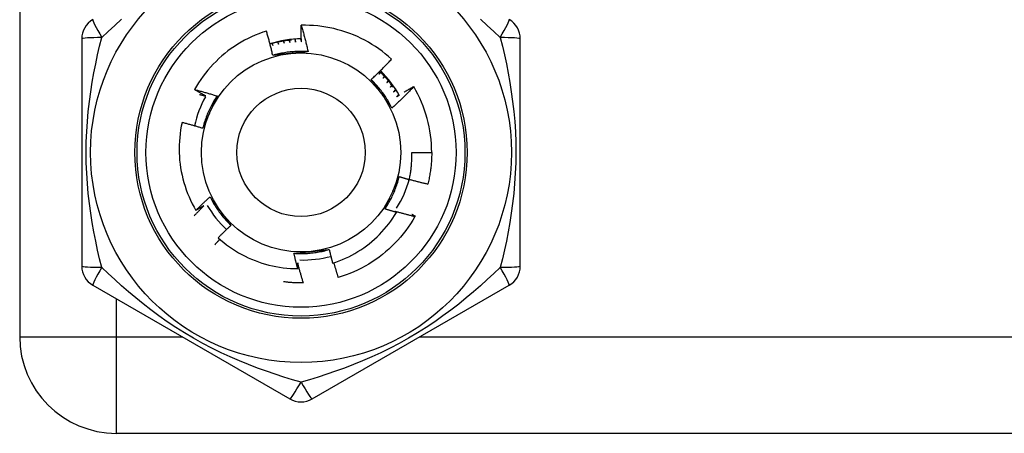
# Model space of a CAD drawing. Header units: inches. Extents: x 3 to 112, y 6 to 61.
# Tile 7 of 140: x 5.048 to 5.923, y 14.646 to 15.014. Entities that reach past the tile are written whole.
import ezdxf

# ---------------------------------------------------------------- set-up
doc = ezdxf.new("R2010")
doc.units = ezdxf.units.IN
doc.header["$MEASUREMENT"] = 0
doc.layers.add('Visible Edges(ANSI)', color=7, linetype='Continuous', lineweight=25)
doc.layers.add('Visible Tangent Edges(ANSI)', color=7, linetype='Continuous', lineweight=25)

msp = doc.modelspace()

# ---------------------------------------------------------------- linework, layer by layer
at = {"layer": 'Visible Edges(ANSI)'}
for p, q in [((5.04808, 16.30966), (5.04808, 14.73166)), ((5.10319, 14.99681), (5.10319, 14.79451)), ((5.49296, 14.79451), (5.49296, 14.99681)), ((5.3983, 14.95435), (5.39834, 14.95427)), ((5.3965, 14.89566), (5.41422, 14.89566)), ((5.39204, 14.86637), (5.39266, 14.8662)), ((5.39271, 14.86635), (5.39204, 14.86637)), ((5.39427, 14.87131), (5.39344, 14.87128)), ((5.39344, 14.87128), (5.39421, 14.87111)), ((5.3904, 14.86153), (5.39085, 14.86138)), ((5.39089, 14.86149), (5.3904, 14.86153)), ((5.38636, 14.85214), (5.3865, 14.85208)), ((5.38652, 14.85211), (5.38636, 14.85214)), ((5.3885, 14.85678), (5.38879, 14.85667)), ((5.38883, 14.85674), (5.3885, 14.85678)), ((5.30035, 14.77954), (5.3002, 14.77953)), ((5.11304, 14.77746), (5.28823, 14.67631)), ((5.30792, 14.67631), (5.48311, 14.77746)), ((6.71208, 14.64566), (5.13408, 14.64566))]:
    msp.add_line(p, q, dxfattribs=at)
at = {"layer": 'Visible Edges(ANSI)', "flags": 128}
for points in [[(5.29843, 14.99408), (5.29841, 14.9947), (5.2984, 14.99531), (5.29838, 14.99593), (5.29837, 14.99654), (5.29836, 14.99716), (5.29834, 14.99777), (5.29833, 14.99839), (5.29832, 14.999), (5.29832, 14.99962), (5.29831, 15.00023), (5.2983, 15.00085), (5.2983, 15.00147), (5.29829, 15.00208), (5.29829, 15.0027), (5.29829, 15.00331), (5.29829, 15.00393), (5.29829, 15.00454), (5.29829, 15.00516), (5.29829, 15.00577), (5.29829, 15.00639), (5.2983, 15.00701), (5.2983, 15.00762), (5.29831, 15.00824), (5.29831, 15.00885)], [(5.37854, 14.97866), (5.3758, 14.98109), (5.37299, 14.98344), (5.3701, 14.9857), (5.36715, 14.98785), (5.36413, 14.98992), (5.36105, 14.99189), (5.35791, 14.99375), (5.35471, 14.99552), (5.35145, 14.99719), (5.34814, 14.99875), (5.34477, 15.00021), (5.34136, 15.00156), (5.33791, 15.0028), (5.33442, 15.00392), (5.3309, 15.00494), (5.32736, 15.00584), (5.32379, 15.00662), (5.32019, 15.00729), (5.31658, 15.00784), (5.31295, 15.00828), (5.30931, 15.0086), (5.30565, 15.0088), (5.30198, 15.00889), (5.29831, 15.00885)], [(5.29831, 15.00885), (5.29859, 15.00788), (5.29887, 15.00691), (5.29914, 15.00594), (5.29941, 15.00497), (5.29968, 15.004), (5.29995, 15.00303), (5.30021, 15.00206), (5.30047, 15.00108), (5.30073, 15.00011), (5.30099, 14.99913), (5.30124, 14.99816), (5.30149, 14.99718), (5.30174, 14.9962), (5.30199, 14.99523), (5.30223, 14.99425), (5.30247, 14.99327), (5.30271, 14.99229), (5.30295, 14.99131), (5.30318, 14.99033), (5.30341, 14.98934), (5.30364, 14.98836), (5.30387, 14.98738), (5.30409, 14.9864), (5.30431, 14.98541)], [(5.26736, 15.0037), (5.26402, 15.00259), (5.26072, 15.00138), (5.25744, 15.00006), (5.25422, 14.99863), (5.25104, 14.99711), (5.24791, 14.99549), (5.24484, 14.99378), (5.24183, 14.99197), (5.23887, 14.99007), (5.23598, 14.98807), (5.23315, 14.98598), (5.23039, 14.98381), (5.2277, 14.98155), (5.22508, 14.9792), (5.22253, 14.97676), (5.22005, 14.97425), (5.21767, 14.97166), (5.21536, 14.96899), (5.21315, 14.96626), (5.21102, 14.96346), (5.20899, 14.9606), (5.20705, 14.95767), (5.2052, 14.95468), (5.20345, 14.95163)], [(5.27299, 14.98206), (5.27279, 14.98297), (5.27257, 14.98388), (5.27236, 14.98478), (5.27215, 14.98569), (5.27193, 14.9866), (5.27171, 14.9875), (5.27149, 14.98841), (5.27126, 14.98931), (5.27103, 14.99022), (5.27081, 14.99112), (5.27057, 14.99202), (5.27034, 14.99292), (5.2701, 14.99383), (5.26987, 14.99473), (5.26963, 14.99563), (5.26938, 14.99653), (5.26914, 14.99742), (5.26889, 14.99832), (5.26864, 14.99922), (5.26839, 15.00012), (5.26814, 15.00101), (5.26788, 15.00191), (5.26762, 15.0028), (5.26736, 15.0037)], [(5.2895, 14.99568), (5.2887, 14.99561), (5.2879, 14.99553), (5.2871, 14.99545), (5.2863, 14.99536), (5.2855, 14.99526), (5.2847, 14.99516), (5.28391, 14.99504), (5.28311, 14.99493), (5.28231, 14.9948), (5.28152, 14.99467), (5.28072, 14.99454), (5.27993, 14.9944), (5.27914, 14.99425), (5.27835, 14.99409), (5.27756, 14.99393), (5.27678, 14.99376), (5.27599, 14.99359), (5.2752, 14.99341), (5.27442, 14.99322), (5.27364, 14.99303), (5.27286, 14.99283), (5.27208, 14.99263), (5.2713, 14.99241), (5.27053, 14.9922)], [(5.27209, 14.99263), (5.27214, 14.99256), (5.27218, 14.99248), (5.27222, 14.99241), (5.27227, 14.99234), (5.27231, 14.99226), (5.27236, 14.99219), (5.2724, 14.99212), (5.27244, 14.99204), (5.27249, 14.99197), (5.27253, 14.9919), (5.27258, 14.99183), (5.27262, 14.99175), (5.27266, 14.99168), (5.27271, 14.99161), (5.27275, 14.99153), (5.2728, 14.99146), (5.27284, 14.99139), (5.27288, 14.99131), (5.27293, 14.99124), (5.27297, 14.99117), (5.27301, 14.99109), (5.27306, 14.99102), (5.2731, 14.99095), (5.27315, 14.99087)], [(5.27315, 14.99087), (5.27312, 14.99095), (5.2731, 14.99103), (5.27308, 14.99111), (5.27305, 14.99119), (5.27303, 14.99127), (5.27301, 14.99135), (5.27298, 14.99142), (5.27296, 14.9915), (5.27294, 14.99158), (5.27292, 14.99166), (5.27289, 14.99174), (5.27287, 14.99182), (5.27285, 14.9919), (5.27282, 14.99198), (5.2728, 14.99205), (5.27278, 14.99213), (5.27275, 14.99221), (5.27273, 14.99229), (5.27271, 14.99237), (5.27269, 14.99245), (5.27266, 14.99253), (5.27264, 14.9926), (5.27262, 14.99268), (5.27259, 14.99276)], [(5.27716, 14.99385), (5.2772, 14.99377), (5.27724, 14.9937), (5.27728, 14.99362), (5.27732, 14.99355), (5.27736, 14.99347), (5.2774, 14.9934), (5.27744, 14.99332), (5.27748, 14.99324), (5.27752, 14.99317), (5.27756, 14.99309), (5.2776, 14.99302), (5.27764, 14.99294), (5.27768, 14.99287), (5.27772, 14.99279), (5.27776, 14.99272), (5.2778, 14.99264), (5.27784, 14.99257), (5.27788, 14.99249), (5.27792, 14.99242), (5.27796, 14.99234), (5.278, 14.99227), (5.27804, 14.99219), (5.27808, 14.99211), (5.27812, 14.99204)], [(5.27812, 14.99204), (5.2781, 14.99212), (5.27808, 14.9922), (5.27806, 14.99228), (5.27805, 14.99236), (5.27803, 14.99244), (5.27801, 14.99252), (5.27799, 14.9926), (5.27797, 14.99268), (5.27795, 14.99276), (5.27793, 14.99284), (5.27791, 14.99292), (5.27789, 14.993), (5.27788, 14.99308), (5.27786, 14.99316), (5.27784, 14.99324), (5.27782, 14.99332), (5.2778, 14.9934), (5.27778, 14.99348), (5.27776, 14.99355), (5.27774, 14.99363), (5.27773, 14.99371), (5.27771, 14.99379), (5.27769, 14.99387), (5.27767, 14.99395)], [(5.28228, 14.9948), (5.28232, 14.99472), (5.28236, 14.99465), (5.28239, 14.99457), (5.28243, 14.99449), (5.28247, 14.99441), (5.2825, 14.99434), (5.28254, 14.99426), (5.28257, 14.99418), (5.28261, 14.9941), (5.28265, 14.99403), (5.28268, 14.99395), (5.28272, 14.99387), (5.28276, 14.9938), (5.28279, 14.99372), (5.28283, 14.99364), (5.28286, 14.99356), (5.2829, 14.99349), (5.28294, 14.99341), (5.28297, 14.99333), (5.28301, 14.99325), (5.28304, 14.99318), (5.28308, 14.9931), (5.28312, 14.99302), (5.28315, 14.99295)], [(5.28315, 14.99295), (5.28314, 14.99303), (5.28312, 14.99311), (5.28311, 14.99319), (5.28309, 14.99327), (5.28308, 14.99335), (5.28306, 14.99343), (5.28305, 14.99351), (5.28303, 14.99359), (5.28302, 14.99367), (5.283, 14.99375), (5.28299, 14.99383), (5.28297, 14.99391), (5.28296, 14.99399), (5.28294, 14.99407), (5.28293, 14.99415), (5.28292, 14.99424), (5.2829, 14.99432), (5.28289, 14.9944), (5.28287, 14.99448), (5.28286, 14.99456), (5.28284, 14.99464), (5.28283, 14.99472), (5.28281, 14.9948), (5.2828, 14.99488)], [(5.28745, 14.99549), (5.28748, 14.99541), (5.28752, 14.99533), (5.28755, 14.99525), (5.28758, 14.99517), (5.28761, 14.99509), (5.28764, 14.99501), (5.28768, 14.99493), (5.28771, 14.99485), (5.28774, 14.99477), (5.28777, 14.9947), (5.28781, 14.99462), (5.28784, 14.99454), (5.28787, 14.99446), (5.2879, 14.99438), (5.28793, 14.9943), (5.28797, 14.99422), (5.288, 14.99414), (5.28803, 14.99406), (5.28806, 14.99398), (5.28809, 14.99391), (5.28813, 14.99383), (5.28816, 14.99375), (5.28819, 14.99367), (5.28822, 14.99359)], [(5.28822, 14.99359), (5.28821, 14.99367), (5.2882, 14.99375), (5.28819, 14.99383), (5.28818, 14.99391), (5.28817, 14.99399), (5.28816, 14.99408), (5.28815, 14.99416), (5.28814, 14.99424), (5.28813, 14.99432), (5.28812, 14.9944), (5.2881, 14.99448), (5.28809, 14.99456), (5.28808, 14.99465), (5.28807, 14.99473), (5.28806, 14.99481), (5.28805, 14.99489), (5.28804, 14.99497), (5.28803, 14.99505), (5.28802, 14.99513), (5.28801, 14.99521), (5.288, 14.9953), (5.28799, 14.99538), (5.28798, 14.99546), (5.28797, 14.99554)], [(5.29243, 14.99652), (5.29247, 14.99641), (5.29251, 14.9963), (5.29254, 14.9962), (5.29258, 14.99609), (5.29262, 14.99599), (5.29266, 14.99588), (5.29269, 14.99577), (5.29273, 14.99567), (5.29277, 14.99556), (5.2928, 14.99545), (5.29284, 14.99535), (5.29288, 14.99524), (5.29291, 14.99514), (5.29295, 14.99503), (5.29299, 14.99492), (5.29302, 14.99482), (5.29306, 14.99471), (5.2931, 14.99461), (5.29313, 14.9945), (5.29317, 14.99439), (5.29321, 14.99429), (5.29324, 14.99418), (5.29328, 14.99407), (5.29332, 14.99397)], [(5.29332, 14.99397), (5.29331, 14.99408), (5.2933, 14.99418), (5.29329, 14.99429), (5.29328, 14.9944), (5.29328, 14.99451), (5.29327, 14.99462), (5.29326, 14.99472), (5.29325, 14.99483), (5.29324, 14.99494), (5.29323, 14.99505), (5.29323, 14.99516), (5.29322, 14.99527), (5.29321, 14.99537), (5.2932, 14.99548), (5.29319, 14.99559), (5.29318, 14.9957), (5.29318, 14.99581), (5.29317, 14.99591), (5.29316, 14.99602), (5.29315, 14.99613), (5.29314, 14.99624), (5.29314, 14.99635), (5.29313, 14.99646), (5.29312, 14.99656)], [(5.29765, 14.99676), (5.29768, 14.99665), (5.29771, 14.99654), (5.29775, 14.99642), (5.29778, 14.99631), (5.29781, 14.9962), (5.29785, 14.99609), (5.29788, 14.99598), (5.29791, 14.99587), (5.29794, 14.99576), (5.29798, 14.99564), (5.29801, 14.99553), (5.29804, 14.99542), (5.29807, 14.99531), (5.29811, 14.9952), (5.29814, 14.99509), (5.29817, 14.99498), (5.2982, 14.99486), (5.29823, 14.99475), (5.29827, 14.99464), (5.2983, 14.99453), (5.29833, 14.99442), (5.29836, 14.99431), (5.29839, 14.99419), (5.29843, 14.99408)], [(5.30431, 14.98541), (5.303, 14.98549), (5.30168, 14.98555), (5.30036, 14.9856), (5.29904, 14.98562), (5.29772, 14.98562), (5.2964, 14.98561), (5.29508, 14.98557), (5.29376, 14.98552), (5.29245, 14.98544), (5.29113, 14.98535), (5.28982, 14.98524), (5.2885, 14.98511), (5.28719, 14.98496), (5.28588, 14.98479), (5.28458, 14.9846), (5.28328, 14.98439), (5.28198, 14.98417), (5.28068, 14.98392), (5.27939, 14.98366), (5.2781, 14.98338), (5.27681, 14.98308), (5.27553, 14.98276), (5.27426, 14.98242), (5.27299, 14.98206)], [(5.28882, 14.98375), (5.28815, 14.98368), (5.28749, 14.98361), (5.28682, 14.98354), (5.28616, 14.98347), (5.2855, 14.9834), (5.28484, 14.98333), (5.28417, 14.98326), (5.28351, 14.98319), (5.28285, 14.98312), (5.28219, 14.98305), (5.28153, 14.98298), (5.28087, 14.98291), (5.28022, 14.98284), (5.27956, 14.98277), (5.2789, 14.9827), (5.27824, 14.98263), (5.27759, 14.98256), (5.27693, 14.98249), (5.27627, 14.98242), (5.27562, 14.98235), (5.27496, 14.98228), (5.2743, 14.98221), (5.27365, 14.98213), (5.27299, 14.98206)], [(5.30431, 14.98541), (5.30367, 14.98534), (5.30303, 14.98527), (5.30239, 14.9852), (5.30174, 14.98513), (5.3011, 14.98506), (5.30046, 14.98499), (5.29982, 14.98492), (5.29917, 14.98485), (5.29853, 14.98478), (5.29788, 14.98471), (5.29724, 14.98464), (5.2966, 14.98457), (5.29595, 14.98451), (5.2953, 14.98444), (5.29466, 14.98437), (5.29401, 14.9843), (5.29336, 14.98423), (5.29272, 14.98416), (5.29207, 14.9841), (5.29142, 14.98403), (5.29077, 14.98396), (5.29012, 14.98389), (5.28947, 14.98382), (5.28882, 14.98375)], [(5.36036, 14.96058), (5.36115, 14.96131), (5.36193, 14.96204), (5.3627, 14.96277), (5.36348, 14.96351), (5.36425, 14.96424), (5.36503, 14.96498), (5.3658, 14.96572), (5.36656, 14.96647), (5.36733, 14.96721), (5.36809, 14.96796), (5.36885, 14.96871), (5.36961, 14.96946), (5.37037, 14.97022), (5.37112, 14.97097), (5.37187, 14.97173), (5.37262, 14.97249), (5.37337, 14.97326), (5.37412, 14.97402), (5.37486, 14.97479), (5.3756, 14.97556), (5.37634, 14.97633), (5.37708, 14.9771), (5.37781, 14.97788), (5.37854, 14.97866)], [(5.36845, 14.96726), (5.36841, 14.96718), (5.36837, 14.96711), (5.36833, 14.96703), (5.36828, 14.96696), (5.36824, 14.96688), (5.3682, 14.96681), (5.36816, 14.96673), (5.36812, 14.96666), (5.36808, 14.96658), (5.36804, 14.96651), (5.368, 14.96643), (5.36796, 14.96636), (5.36792, 14.96628), (5.36788, 14.96621), (5.36784, 14.96613), (5.3678, 14.96606), (5.36776, 14.96598), (5.36772, 14.96591), (5.36767, 14.96583), (5.36763, 14.96576), (5.36759, 14.96568), (5.36755, 14.96561), (5.36751, 14.96553), (5.36747, 14.96546)], [(5.36747, 14.96546), (5.36753, 14.96552), (5.36758, 14.96558), (5.36764, 14.96564), (5.36769, 14.9657), (5.36775, 14.96576), (5.36781, 14.96582), (5.36786, 14.96588), (5.36792, 14.96594), (5.36797, 14.966), (5.36803, 14.96606), (5.36809, 14.96612), (5.36814, 14.96617), (5.3682, 14.96623), (5.36826, 14.96629), (5.36831, 14.96635), (5.36837, 14.96641), (5.36842, 14.96647), (5.36848, 14.96653), (5.36854, 14.96659), (5.36859, 14.96665), (5.36865, 14.96671), (5.3687, 14.96677), (5.36876, 14.96683), (5.36882, 14.96689)], [(5.37992, 14.9538), (5.37947, 14.95443), (5.37901, 14.95505), (5.37856, 14.95567), (5.3781, 14.95628), (5.37763, 14.95689), (5.37716, 14.9575), (5.37668, 14.9581), (5.3762, 14.95871), (5.37572, 14.9593), (5.37523, 14.95989), (5.37473, 14.96048), (5.37423, 14.96107), (5.37373, 14.96165), (5.37322, 14.96223), (5.37271, 14.9628), (5.37219, 14.96337), (5.37167, 14.96394), (5.37115, 14.9645), (5.37062, 14.96506), (5.37009, 14.96561), (5.36955, 14.96616), (5.36901, 14.9667), (5.36846, 14.96724), (5.36791, 14.96778)], [(5.37207, 14.96351), (5.37202, 14.96343), (5.37198, 14.96336), (5.37194, 14.96329), (5.37189, 14.96322), (5.37185, 14.96314), (5.3718, 14.96307), (5.37176, 14.963), (5.37171, 14.96292), (5.37167, 14.96285), (5.37162, 14.96278), (5.37158, 14.96271), (5.37154, 14.96263), (5.37149, 14.96256), (5.37145, 14.96249), (5.3714, 14.96242), (5.37136, 14.96234), (5.37131, 14.96227), (5.37127, 14.9622), (5.37122, 14.96212), (5.37118, 14.96205), (5.37113, 14.96198), (5.37109, 14.96191), (5.37104, 14.96183), (5.371, 14.96176)], [(5.371, 14.96176), (5.37106, 14.96182), (5.37112, 14.96187), (5.37118, 14.96193), (5.37124, 14.96199), (5.37129, 14.96205), (5.37135, 14.9621), (5.37141, 14.96216), (5.37147, 14.96222), (5.37153, 14.96227), (5.37159, 14.96233), (5.37165, 14.96239), (5.37171, 14.96244), (5.37177, 14.9625), (5.37183, 14.96256), (5.37189, 14.96261), (5.37195, 14.96267), (5.372, 14.96273), (5.37206, 14.96278), (5.37212, 14.96284), (5.37218, 14.9629), (5.37224, 14.96295), (5.3723, 14.96301), (5.37236, 14.96307), (5.37242, 14.96312)], [(5.37892, 14.93513), (5.37834, 14.93631), (5.37773, 14.93749), (5.37711, 14.93865), (5.37647, 14.9398), (5.37581, 14.94095), (5.37514, 14.94208), (5.37445, 14.94321), (5.37374, 14.94432), (5.37302, 14.94542), (5.37228, 14.94652), (5.37153, 14.9476), (5.37076, 14.94867), (5.36997, 14.94973), (5.36917, 14.95078), (5.36836, 14.95182), (5.36752, 14.95284), (5.36668, 14.95385), (5.36582, 14.95485), (5.36494, 14.95584), (5.36406, 14.95682), (5.36315, 14.95778), (5.36224, 14.95873), (5.36131, 14.95966), (5.36036, 14.96058)], [(5.36974, 14.94772), (5.36935, 14.94826), (5.36895, 14.9488), (5.36856, 14.94934), (5.36817, 14.94988), (5.36778, 14.95042), (5.36739, 14.95096), (5.367, 14.9515), (5.36661, 14.95204), (5.36621, 14.95257), (5.36582, 14.95311), (5.36543, 14.95365), (5.36504, 14.95418), (5.36465, 14.95472), (5.36426, 14.95525), (5.36387, 14.95579), (5.36348, 14.95632), (5.36309, 14.95685), (5.3627, 14.95739), (5.36231, 14.95792), (5.36192, 14.95845), (5.36153, 14.95898), (5.36114, 14.95952), (5.36075, 14.96005), (5.36036, 14.96058)], [(5.37549, 14.95958), (5.37544, 14.95951), (5.37539, 14.95943), (5.37535, 14.95936), (5.3753, 14.95929), (5.37525, 14.95922), (5.3752, 14.95915), (5.37515, 14.95908), (5.37511, 14.95901), (5.37506, 14.95894), (5.37501, 14.95887), (5.37496, 14.9588), (5.37491, 14.95873), (5.37486, 14.95866), (5.37482, 14.95859), (5.37477, 14.95852), (5.37472, 14.95845), (5.37467, 14.95838), (5.37462, 14.95831), (5.37457, 14.95824), (5.37453, 14.95817), (5.37448, 14.9581), (5.37443, 14.95803), (5.37438, 14.95796), (5.37433, 14.95789)], [(5.37433, 14.95789), (5.37439, 14.95794), (5.37446, 14.95799), (5.37452, 14.95805), (5.37458, 14.9581), (5.37464, 14.95816), (5.3747, 14.95821), (5.37477, 14.95826), (5.37483, 14.95832), (5.37489, 14.95837), (5.37495, 14.95842), (5.37501, 14.95848), (5.37508, 14.95853), (5.37514, 14.95858), (5.3752, 14.95864), (5.37526, 14.95869), (5.37532, 14.95875), (5.37539, 14.9588), (5.37545, 14.95885), (5.37551, 14.95891), (5.37557, 14.95896), (5.37563, 14.95901), (5.3757, 14.95907), (5.37576, 14.95912), (5.37582, 14.95917)], [(5.3787, 14.95547), (5.37865, 14.9554), (5.3786, 14.95534), (5.37855, 14.95527), (5.3785, 14.9552), (5.37845, 14.95513), (5.37839, 14.95506), (5.37834, 14.955), (5.37829, 14.95493), (5.37824, 14.95486), (5.37819, 14.95479), (5.37813, 14.95473), (5.37808, 14.95466), (5.37803, 14.95459), (5.37798, 14.95452), (5.37793, 14.95445), (5.37788, 14.95439), (5.37782, 14.95432), (5.37777, 14.95425), (5.37772, 14.95418), (5.37767, 14.95412), (5.37762, 14.95405), (5.37756, 14.95398), (5.37751, 14.95391), (5.37746, 14.95384)], [(5.37746, 14.95384), (5.37752, 14.9539), (5.37759, 14.95395), (5.37765, 14.954), (5.37772, 14.95405), (5.37778, 14.9541), (5.37785, 14.95415), (5.37791, 14.9542), (5.37798, 14.95425), (5.37804, 14.9543), (5.37811, 14.95435), (5.37817, 14.9544), (5.37824, 14.95445), (5.3783, 14.9545), (5.37837, 14.95455), (5.37843, 14.9546), (5.37849, 14.95465), (5.37856, 14.9547), (5.37862, 14.95475), (5.37869, 14.9548), (5.37875, 14.95485), (5.37882, 14.9549), (5.37888, 14.95495), (5.37895, 14.955), (5.37901, 14.95505)], [(5.39834, 14.95427), (5.39756, 14.95344), (5.39678, 14.95262), (5.39599, 14.9518), (5.3952, 14.95098), (5.39441, 14.95017), (5.39361, 14.94936), (5.39282, 14.94855), (5.39202, 14.94774), (5.39122, 14.94693), (5.39041, 14.94613), (5.38961, 14.94533), (5.3888, 14.94453), (5.38799, 14.94374), (5.38718, 14.94294), (5.38636, 14.94215), (5.38555, 14.94136), (5.38473, 14.94058), (5.3839, 14.93979), (5.38308, 14.93901), (5.38225, 14.93823), (5.38142, 14.93745), (5.38059, 14.93668), (5.37976, 14.9359), (5.37892, 14.93513)], [(5.3896, 14.9493), (5.38996, 14.94952), (5.39032, 14.94973), (5.39068, 14.94994), (5.39104, 14.95016), (5.3914, 14.95037), (5.39176, 14.95058), (5.39212, 14.9508), (5.39248, 14.95101), (5.39284, 14.95122), (5.3932, 14.95143), (5.39357, 14.95164), (5.39393, 14.95185), (5.39429, 14.95206), (5.39465, 14.95227), (5.39502, 14.95248), (5.39538, 14.95269), (5.39574, 14.9529), (5.39611, 14.95311), (5.39647, 14.95332), (5.39684, 14.95352), (5.3972, 14.95373), (5.39757, 14.95394), (5.39793, 14.95414), (5.3983, 14.95435)], [(5.20345, 14.95163), (5.20429, 14.95142), (5.20513, 14.9512), (5.20597, 14.95098), (5.2068, 14.95076), (5.20764, 14.95053), (5.20848, 14.95031), (5.20932, 14.95008), (5.21015, 14.94985), (5.21099, 14.94962), (5.21182, 14.94939), (5.21266, 14.94915), (5.21349, 14.94892), (5.21433, 14.94868), (5.21516, 14.94844), (5.21599, 14.9482), (5.21682, 14.94795), (5.21766, 14.94771), (5.21849, 14.94746), (5.21932, 14.94721), (5.22015, 14.94696), (5.22098, 14.94671), (5.22181, 14.94645), (5.22264, 14.94619), (5.22346, 14.94593)], [(5.21344, 14.94591), (5.21302, 14.94614), (5.2126, 14.94637), (5.21218, 14.94661), (5.21177, 14.94684), (5.21135, 14.94708), (5.21093, 14.94731), (5.21051, 14.94755), (5.21009, 14.94778), (5.20968, 14.94802), (5.20926, 14.94826), (5.20884, 14.94849), (5.20843, 14.94873), (5.20801, 14.94897), (5.20759, 14.94921), (5.20718, 14.94945), (5.20676, 14.94969), (5.20635, 14.94993), (5.20593, 14.95017), (5.20552, 14.95042), (5.2051, 14.95066), (5.20469, 14.9509), (5.20428, 14.95115), (5.20386, 14.95139), (5.20345, 14.95163)], [(5.20794, 14.94729), (5.20817, 14.94723), (5.2084, 14.94718), (5.20863, 14.94712), (5.20886, 14.94706), (5.20909, 14.94701), (5.20932, 14.94695), (5.20955, 14.94689), (5.20978, 14.94684), (5.21001, 14.94678), (5.21024, 14.94672), (5.21047, 14.94667), (5.21069, 14.94661), (5.21092, 14.94655), (5.21115, 14.94649), (5.21138, 14.94644), (5.21161, 14.94638), (5.21184, 14.94632), (5.21207, 14.94626), (5.2123, 14.9462), (5.21253, 14.94614), (5.21276, 14.94609), (5.21299, 14.94603), (5.21321, 14.94597), (5.21344, 14.94591)], [(5.22346, 14.94593), (5.22273, 14.94484), (5.22202, 14.94373), (5.22133, 14.9426), (5.22065, 14.94147), (5.21998, 14.94033), (5.21934, 14.93918), (5.21871, 14.93802), (5.2181, 14.93685), (5.2175, 14.93568), (5.21692, 14.93449), (5.21636, 14.9333), (5.21582, 14.93209), (5.2153, 14.93088), (5.21479, 14.92967), (5.2143, 14.92844), (5.21383, 14.92721), (5.21337, 14.92597), (5.21294, 14.92472), (5.21252, 14.92347), (5.21212, 14.92222), (5.21174, 14.92095), (5.21137, 14.91969), (5.21103, 14.91841), (5.2107, 14.91713)], [(5.22346, 14.94593), (5.2232, 14.94534), (5.22294, 14.94475), (5.22268, 14.94416), (5.22242, 14.94357), (5.22216, 14.94298), (5.2219, 14.94239), (5.22164, 14.9418), (5.22138, 14.9412), (5.22112, 14.94061), (5.22085, 14.94002), (5.22059, 14.93943), (5.22033, 14.93883), (5.22007, 14.93824), (5.2198, 14.93765), (5.21954, 14.93705), (5.21927, 14.93646), (5.21901, 14.93586), (5.21875, 14.93527), (5.21848, 14.93467), (5.21822, 14.93408), (5.21795, 14.93348), (5.21768, 14.93288), (5.21742, 14.93228), (5.21715, 14.93169)], [(5.37892, 14.93513), (5.37854, 14.93565), (5.37816, 14.93617), (5.37778, 14.93669), (5.3774, 14.93722), (5.37701, 14.93774), (5.37663, 14.93826), (5.37625, 14.93878), (5.37587, 14.9393), (5.37549, 14.93983), (5.37511, 14.94035), (5.37472, 14.94087), (5.37434, 14.9414), (5.37396, 14.94192), (5.37358, 14.94245), (5.37319, 14.94297), (5.37281, 14.9435), (5.37243, 14.94402), (5.37205, 14.94455), (5.37166, 14.94508), (5.37128, 14.94561), (5.37089, 14.94613), (5.37051, 14.94666), (5.37013, 14.94719), (5.36974, 14.94772)], [(5.38225, 14.95185), (5.38217, 14.95176), (5.38209, 14.95167), (5.38201, 14.95158), (5.38194, 14.95149), (5.38186, 14.95139), (5.38178, 14.9513), (5.3817, 14.95121), (5.38162, 14.95112), (5.38155, 14.95102), (5.38147, 14.95093), (5.38139, 14.95084), (5.38131, 14.95075), (5.38123, 14.95066), (5.38116, 14.95056), (5.38108, 14.95047), (5.381, 14.95038), (5.38092, 14.95029), (5.38084, 14.9502), (5.38076, 14.95011), (5.38069, 14.95001), (5.38061, 14.94992), (5.38053, 14.94983), (5.38045, 14.94974), (5.38037, 14.94965)], [(5.38037, 14.94965), (5.38047, 14.94971), (5.38056, 14.94978), (5.38066, 14.94984), (5.38075, 14.94991), (5.38085, 14.94998), (5.38094, 14.95004), (5.38104, 14.95011), (5.38113, 14.95018), (5.38123, 14.95024), (5.38132, 14.95031), (5.38141, 14.95037), (5.38151, 14.95044), (5.3816, 14.95051), (5.3817, 14.95057), (5.38179, 14.95064), (5.38189, 14.9507), (5.38198, 14.95077), (5.38208, 14.95084), (5.38217, 14.9509), (5.38227, 14.95097), (5.38236, 14.95103), (5.38246, 14.9511), (5.38255, 14.95116), (5.38265, 14.95123)], [(5.385, 14.94735), (5.38492, 14.94727), (5.38484, 14.94718), (5.38476, 14.94709), (5.38467, 14.94701), (5.38459, 14.94692), (5.38451, 14.94684), (5.38443, 14.94675), (5.38435, 14.94667), (5.38427, 14.94658), (5.38419, 14.9465), (5.38411, 14.94641), (5.38403, 14.94632), (5.38395, 14.94624), (5.38387, 14.94615), (5.38379, 14.94607), (5.38371, 14.94598), (5.38363, 14.9459), (5.38355, 14.94581), (5.38347, 14.94573), (5.38339, 14.94564), (5.38331, 14.94556), (5.38323, 14.94547), (5.38315, 14.94539), (5.38306, 14.9453)], [(5.38306, 14.9453), (5.38316, 14.94536), (5.38325, 14.94542), (5.38335, 14.94548), (5.38345, 14.94554), (5.38354, 14.9456), (5.38364, 14.94566), (5.38373, 14.94572), (5.38383, 14.94578), (5.38392, 14.94584), (5.38402, 14.9459), (5.38411, 14.94596), (5.38421, 14.94601), (5.3843, 14.94607), (5.3844, 14.94613), (5.38449, 14.94619), (5.38459, 14.94625), (5.38468, 14.94631), (5.38478, 14.94637), (5.38488, 14.94643), (5.38497, 14.94649), (5.38507, 14.94655), (5.38516, 14.94661), (5.38526, 14.94666), (5.38535, 14.94672)], [(5.21715, 14.93169), (5.21688, 14.93108), (5.21661, 14.93046), (5.21634, 14.92986), (5.21606, 14.92925), (5.21579, 14.92864), (5.21552, 14.92803), (5.21525, 14.92742), (5.21498, 14.92681), (5.21471, 14.92621), (5.21444, 14.9256), (5.21418, 14.92499), (5.21391, 14.92439), (5.21364, 14.92378), (5.21337, 14.92318), (5.2131, 14.92257), (5.21283, 14.92197), (5.21257, 14.92136), (5.2123, 14.92076), (5.21203, 14.92016), (5.21177, 14.91955), (5.2115, 14.91895), (5.21124, 14.91834), (5.21097, 14.91774), (5.21071, 14.91714)], [(5.19233, 14.92229), (5.19166, 14.91899), (5.19108, 14.91566), (5.19061, 14.91232), (5.19024, 14.90897), (5.18997, 14.9056), (5.18981, 14.90223), (5.18976, 14.89884), (5.18981, 14.89546), (5.18997, 14.89208), (5.19023, 14.88871), (5.1906, 14.88536), (5.19107, 14.88202), (5.19164, 14.8787), (5.19232, 14.87539), (5.1931, 14.87212), (5.19399, 14.86886), (5.19498, 14.86563), (5.19606, 14.86244), (5.19726, 14.85927), (5.19855, 14.85614), (5.19993, 14.85306), (5.20142, 14.85002), (5.203, 14.84704), (5.20466, 14.84411)], [(5.21071, 14.91714), (5.20995, 14.91737), (5.20918, 14.9176), (5.20842, 14.91783), (5.20766, 14.91806), (5.2069, 14.91829), (5.20614, 14.91851), (5.20537, 14.91874), (5.20461, 14.91896), (5.20385, 14.91918), (5.20308, 14.9194), (5.20232, 14.91962), (5.20155, 14.91983), (5.20079, 14.92005), (5.20002, 14.92026), (5.19925, 14.92047), (5.19849, 14.92068), (5.19772, 14.92088), (5.19695, 14.92109), (5.19618, 14.92129), (5.19541, 14.9215), (5.19464, 14.9217), (5.19388, 14.9219), (5.19311, 14.92209), (5.19233, 14.92229)], [(5.3943, 14.87156), (5.39451, 14.87255), (5.39471, 14.87354), (5.3949, 14.87454), (5.39508, 14.87553), (5.39525, 14.87653), (5.39541, 14.87753), (5.39555, 14.87853), (5.39569, 14.87953), (5.39582, 14.88053), (5.39594, 14.88153), (5.39604, 14.88254), (5.39614, 14.88354), (5.39623, 14.88455), (5.39631, 14.88556), (5.39637, 14.88656), (5.39643, 14.88757), (5.39647, 14.88858), (5.39651, 14.88959), (5.39653, 14.8906), (5.39655, 14.89161), (5.39655, 14.89262), (5.39655, 14.89363), (5.39653, 14.89464), (5.3965, 14.89566)], [(5.41422, 14.89566), (5.41421, 14.89447), (5.41419, 14.89329), (5.41416, 14.89211), (5.41412, 14.89093), (5.41407, 14.88975), (5.414, 14.88857), (5.41392, 14.88739), (5.41383, 14.88621), (5.41373, 14.88504), (5.41362, 14.88386), (5.41349, 14.88268), (5.41335, 14.88151), (5.4132, 14.88034), (5.41304, 14.87917), (5.41287, 14.878), (5.41268, 14.87683), (5.41248, 14.87567), (5.41227, 14.8745), (5.41205, 14.87334), (5.41182, 14.87219), (5.41158, 14.87103), (5.41132, 14.86988), (5.41105, 14.86873), (5.41077, 14.86758)], [(5.37269, 14.84538), (5.37342, 14.84648), (5.37413, 14.84759), (5.37482, 14.84871), (5.3755, 14.84984), (5.37617, 14.85098), (5.37681, 14.85213), (5.37744, 14.85329), (5.37805, 14.85446), (5.37865, 14.85564), (5.37923, 14.85682), (5.37979, 14.85802), (5.38033, 14.85922), (5.38085, 14.86043), (5.38136, 14.86165), (5.38185, 14.86287), (5.38232, 14.8641), (5.38278, 14.86534), (5.38321, 14.86659), (5.38363, 14.86784), (5.38403, 14.8691), (5.38441, 14.87036), (5.38478, 14.87163), (5.38512, 14.8729), (5.38545, 14.87418)], [(5.379, 14.85963), (5.37927, 14.86024), (5.37954, 14.86085), (5.37981, 14.86146), (5.38009, 14.86207), (5.38036, 14.86267), (5.38063, 14.86328), (5.3809, 14.86389), (5.38117, 14.8645), (5.38144, 14.8651), (5.38171, 14.86571), (5.38198, 14.86632), (5.38224, 14.86692), (5.38251, 14.86753), (5.38278, 14.86813), (5.38305, 14.86874), (5.38332, 14.86934), (5.38358, 14.86995), (5.38385, 14.87055), (5.38412, 14.87116), (5.38438, 14.87176), (5.38465, 14.87236), (5.38491, 14.87297), (5.38518, 14.87357), (5.38544, 14.87417)], [(5.38544, 14.87417), (5.38581, 14.87406), (5.38618, 14.87395), (5.38655, 14.87384), (5.38692, 14.87372), (5.38728, 14.87361), (5.38765, 14.8735), (5.38802, 14.87339), (5.38839, 14.87328), (5.38876, 14.87317), (5.38913, 14.87306), (5.3895, 14.87295), (5.38987, 14.87284), (5.39023, 14.87273), (5.3906, 14.87262), (5.39097, 14.87252), (5.39134, 14.87241), (5.39171, 14.8723), (5.39208, 14.8722), (5.39245, 14.87209), (5.39282, 14.87198), (5.39319, 14.87188), (5.39356, 14.87177), (5.39393, 14.87167), (5.3943, 14.87156)], [(5.39434, 14.87176), (5.39502, 14.87157), (5.3957, 14.87138), (5.39639, 14.8712), (5.39707, 14.87101), (5.39775, 14.87083), (5.39843, 14.87065), (5.39911, 14.87046), (5.3998, 14.87028), (5.40048, 14.87011), (5.40116, 14.86993), (5.40185, 14.86975), (5.40253, 14.86958), (5.40322, 14.8694), (5.4039, 14.86923), (5.40459, 14.86906), (5.40527, 14.86889), (5.40596, 14.86872), (5.40664, 14.86855), (5.40733, 14.86839), (5.40802, 14.86822), (5.40871, 14.86806), (5.40939, 14.8679), (5.41008, 14.86774), (5.41077, 14.86758)], [(5.37269, 14.84538), (5.37295, 14.84597), (5.37321, 14.84656), (5.37347, 14.84715), (5.37373, 14.84774), (5.37399, 14.84833), (5.37425, 14.84892), (5.37451, 14.84952), (5.37477, 14.85011), (5.37503, 14.8507), (5.3753, 14.85129), (5.37556, 14.85189), (5.37582, 14.85248), (5.37608, 14.85307), (5.37635, 14.85366), (5.37661, 14.85426), (5.37688, 14.85485), (5.37714, 14.85545), (5.3774, 14.85604), (5.37767, 14.85664), (5.37793, 14.85723), (5.3782, 14.85783), (5.37847, 14.85843), (5.37873, 14.85903), (5.379, 14.85963)], [(5.20466, 14.84411), (5.20518, 14.84462), (5.20569, 14.84514), (5.2062, 14.84565), (5.20672, 14.84616), (5.20724, 14.84667), (5.20775, 14.84718), (5.20827, 14.84769), (5.20879, 14.84819), (5.20931, 14.8487), (5.20983, 14.8492), (5.21035, 14.84971), (5.21088, 14.85021), (5.2114, 14.85071), (5.21193, 14.85122), (5.21245, 14.85172), (5.21298, 14.85222), (5.21351, 14.85272), (5.21404, 14.85321), (5.21456, 14.85371), (5.2151, 14.85421), (5.21563, 14.8547), (5.21616, 14.85519), (5.21669, 14.85569), (5.21723, 14.85618)], [(5.21723, 14.85618), (5.21761, 14.85566), (5.21799, 14.85514), (5.21837, 14.85462), (5.21875, 14.8541), (5.21914, 14.85358), (5.21952, 14.85305), (5.2199, 14.85253), (5.22028, 14.85201), (5.22066, 14.85149), (5.22105, 14.85096), (5.22143, 14.85044), (5.22181, 14.84992), (5.22219, 14.84939), (5.22257, 14.84887), (5.22296, 14.84834), (5.22334, 14.84781), (5.22372, 14.84729), (5.2241, 14.84676), (5.22449, 14.84623), (5.22487, 14.84571), (5.22526, 14.84518), (5.22564, 14.84465), (5.22602, 14.84412), (5.22641, 14.84359)], [(5.21723, 14.85618), (5.21781, 14.855), (5.21842, 14.85383), (5.21904, 14.85266), (5.21968, 14.85151), (5.22034, 14.85037), (5.22101, 14.84923), (5.2217, 14.84811), (5.22241, 14.84699), (5.22313, 14.84589), (5.22387, 14.84479), (5.22462, 14.84371), (5.22539, 14.84264), (5.22618, 14.84158), (5.22698, 14.84053), (5.22779, 14.8395), (5.22863, 14.83847), (5.22947, 14.83746), (5.23033, 14.83646), (5.23121, 14.83547), (5.23209, 14.83449), (5.233, 14.83353), (5.23391, 14.83258), (5.23484, 14.83165), (5.23579, 14.83073)], [(5.20309, 14.83921), (5.20344, 14.83959), (5.2038, 14.83997), (5.20416, 14.84035), (5.20452, 14.84073), (5.20488, 14.84111), (5.20524, 14.84149), (5.2056, 14.84187), (5.20597, 14.84225), (5.20633, 14.84263), (5.20669, 14.843), (5.20706, 14.84338), (5.20742, 14.84376), (5.20778, 14.84413), (5.20815, 14.84451), (5.20851, 14.84488), (5.20888, 14.84526), (5.20925, 14.84563), (5.20961, 14.846), (5.20998, 14.84638), (5.21035, 14.84675), (5.21072, 14.84712), (5.21109, 14.84749), (5.21146, 14.84786), (5.21183, 14.84823)], [(5.21183, 14.84823), (5.21153, 14.84806), (5.21123, 14.84788), (5.21094, 14.84771), (5.21064, 14.84753), (5.21034, 14.84736), (5.21004, 14.84719), (5.20975, 14.84701), (5.20945, 14.84684), (5.20915, 14.84667), (5.20885, 14.8465), (5.20856, 14.84632), (5.20826, 14.84615), (5.20796, 14.84598), (5.20766, 14.84581), (5.20736, 14.84564), (5.20706, 14.84547), (5.20676, 14.8453), (5.20646, 14.84512), (5.20616, 14.84495), (5.20586, 14.84478), (5.20556, 14.84462), (5.20526, 14.84445), (5.20496, 14.84428), (5.20466, 14.84411)], [(5.22641, 14.84359), (5.2268, 14.84305), (5.2272, 14.84251), (5.22759, 14.84197), (5.22798, 14.84143), (5.22837, 14.84089), (5.22876, 14.84035), (5.22915, 14.83981), (5.22955, 14.83928), (5.22994, 14.83874), (5.23033, 14.8382), (5.23072, 14.83767), (5.23111, 14.83713), (5.2315, 14.83659), (5.23189, 14.83606), (5.23228, 14.83553), (5.23267, 14.83499), (5.23306, 14.83446), (5.23345, 14.83392), (5.23384, 14.83339), (5.23423, 14.83286), (5.23462, 14.83233), (5.23501, 14.8318), (5.2354, 14.83126), (5.23579, 14.83073)], [(5.32615, 14.7971), (5.32908, 14.79808), (5.33199, 14.79915), (5.33487, 14.80031), (5.3377, 14.80156), (5.3405, 14.80289), (5.34324, 14.8043), (5.34595, 14.8058), (5.3486, 14.80737), (5.35121, 14.80903), (5.35377, 14.81076), (5.35627, 14.81257), (5.35871, 14.81446), (5.3611, 14.81642), (5.36343, 14.81846), (5.3657, 14.82057), (5.36791, 14.82275), (5.37004, 14.82499), (5.3721, 14.8273), (5.37409, 14.82966), (5.37601, 14.83209), (5.37784, 14.83457), (5.37961, 14.8371), (5.38129, 14.83969), (5.38289, 14.84233)], [(5.38289, 14.84233), (5.38246, 14.84245), (5.38204, 14.84257), (5.38161, 14.84269), (5.38118, 14.84282), (5.38076, 14.84294), (5.38033, 14.84307), (5.37991, 14.84319), (5.37948, 14.84331), (5.37905, 14.84344), (5.37863, 14.84357), (5.3782, 14.84369), (5.37778, 14.84382), (5.37735, 14.84395), (5.37693, 14.84407), (5.3765, 14.8442), (5.37608, 14.84433), (5.37565, 14.84446), (5.37523, 14.84459), (5.37481, 14.84472), (5.37438, 14.84485), (5.37396, 14.84498), (5.37353, 14.84511), (5.37311, 14.84524), (5.37269, 14.84538)], [(5.38137, 14.84322), (5.38144, 14.84319), (5.3815, 14.84315), (5.38156, 14.84311), (5.38163, 14.84307), (5.38169, 14.84304), (5.38175, 14.843), (5.38182, 14.84296), (5.38188, 14.84293), (5.38194, 14.84289), (5.38201, 14.84285), (5.38207, 14.84281), (5.38213, 14.84278), (5.3822, 14.84274), (5.38226, 14.8427), (5.38232, 14.84267), (5.38238, 14.84263), (5.38245, 14.84259), (5.38251, 14.84255), (5.38257, 14.84252), (5.38264, 14.84248), (5.3827, 14.84244), (5.38276, 14.8424), (5.38283, 14.84237), (5.38289, 14.84233)], [(5.39921, 14.83856), (5.39847, 14.83874), (5.39772, 14.83891), (5.39697, 14.8391), (5.39623, 14.83928), (5.39548, 14.83946), (5.39474, 14.83965), (5.39399, 14.83983), (5.39325, 14.84002), (5.3925, 14.84021), (5.39176, 14.8404), (5.39101, 14.84059), (5.39027, 14.84079), (5.38953, 14.84098), (5.38878, 14.84118), (5.38804, 14.84138), (5.3873, 14.84158), (5.38656, 14.84178), (5.38582, 14.84198), (5.38507, 14.84218), (5.38433, 14.84239), (5.38359, 14.84259), (5.38285, 14.8428), (5.38211, 14.84301), (5.38137, 14.84322)], [(5.39643, 14.84085), (5.39656, 14.84078), (5.39669, 14.84071), (5.39681, 14.84063), (5.39694, 14.84056), (5.39707, 14.84049), (5.3972, 14.84041), (5.39733, 14.84034), (5.39746, 14.84027), (5.39758, 14.84019), (5.39771, 14.84012), (5.39784, 14.84005), (5.39797, 14.83997), (5.3981, 14.8399), (5.39823, 14.83982), (5.39835, 14.83975), (5.39848, 14.83968), (5.39861, 14.8396), (5.39874, 14.83953), (5.39887, 14.83946), (5.399, 14.83938), (5.39912, 14.83931), (5.39925, 14.83923), (5.39938, 14.83916), (5.39951, 14.83908)], [(5.39921, 14.83856), (5.39733, 14.83535), (5.39535, 14.8322), (5.39327, 14.82912), (5.39109, 14.8261), (5.38881, 14.82316), (5.38644, 14.82029), (5.38398, 14.8175), (5.38144, 14.81479), (5.3788, 14.81216), (5.37609, 14.80962), (5.37329, 14.80716), (5.37042, 14.8048), (5.36747, 14.80253), (5.36446, 14.80035), (5.36137, 14.79828), (5.35822, 14.7963), (5.35501, 14.79442), (5.35173, 14.79265), (5.34841, 14.79099), (5.34503, 14.78943), (5.3416, 14.78798), (5.33813, 14.78664), (5.33462, 14.78541), (5.33107, 14.7843)], [(5.39951, 14.83908), (5.3995, 14.83906), (5.39948, 14.83904), (5.39947, 14.83902), (5.39946, 14.839), (5.39945, 14.83897), (5.39943, 14.83895), (5.39942, 14.83893), (5.39941, 14.83891), (5.3994, 14.83889), (5.39938, 14.83886), (5.39937, 14.83884), (5.39936, 14.83882), (5.39935, 14.8388), (5.39934, 14.83878), (5.39932, 14.83875), (5.39931, 14.83873), (5.3993, 14.83871), (5.39929, 14.83869), (5.39927, 14.83867), (5.39926, 14.83865), (5.39925, 14.83862), (5.39924, 14.8386), (5.39922, 14.83858), (5.39921, 14.83856)], [(5.23579, 14.83073), (5.2353, 14.83028), (5.23482, 14.82984), (5.23434, 14.82938), (5.23386, 14.82893), (5.23338, 14.82848), (5.2329, 14.82803), (5.23243, 14.82758), (5.23195, 14.82712), (5.23147, 14.82667), (5.231, 14.82621), (5.23053, 14.82575), (5.23005, 14.8253), (5.22958, 14.82484), (5.22911, 14.82438), (5.22864, 14.82392), (5.22817, 14.82346), (5.2277, 14.823), (5.22723, 14.82253), (5.22676, 14.82207), (5.2263, 14.82161), (5.22583, 14.82114), (5.22537, 14.82068), (5.2249, 14.82021), (5.22444, 14.81974)], [(5.22596, 14.81838), (5.22577, 14.81818), (5.22558, 14.81798), (5.2254, 14.81778), (5.22521, 14.81758), (5.22502, 14.81738), (5.22483, 14.81718), (5.22464, 14.81698), (5.22446, 14.81678), (5.22427, 14.81659), (5.22408, 14.81639), (5.22389, 14.81619), (5.22371, 14.81599), (5.22352, 14.81579), (5.22333, 14.81559), (5.22315, 14.81539), (5.22296, 14.81519), (5.22277, 14.81498), (5.22259, 14.81478), (5.2224, 14.81458), (5.22222, 14.81438), (5.22203, 14.81418), (5.22184, 14.81398), (5.22166, 14.81378), (5.22147, 14.81358)], [(5.22444, 14.81974), (5.22686, 14.81759), (5.22935, 14.81552), (5.23189, 14.81353), (5.2345, 14.81162), (5.23716, 14.80979), (5.23987, 14.80804), (5.24264, 14.80638), (5.24546, 14.8048), (5.24833, 14.8033), (5.25125, 14.8019), (5.25421, 14.80058), (5.25722, 14.79936), (5.26025, 14.79823), (5.26332, 14.7972), (5.26641, 14.79626), (5.26953, 14.79542), (5.27268, 14.79468), (5.27584, 14.79404), (5.27902, 14.79349), (5.28222, 14.79304), (5.28544, 14.7927), (5.28866, 14.79245), (5.2919, 14.7923), (5.29514, 14.79226)], [(5.29184, 14.8059), (5.29316, 14.80582), (5.29447, 14.80576), (5.29579, 14.80571), (5.29711, 14.80569), (5.29843, 14.80569), (5.29975, 14.8057), (5.30107, 14.80574), (5.30239, 14.80579), (5.3037, 14.80587), (5.30502, 14.80596), (5.30633, 14.80607), (5.30765, 14.8062), (5.30896, 14.80635), (5.31027, 14.80652), (5.31157, 14.80671), (5.31287, 14.80692), (5.31417, 14.80714), (5.31547, 14.80739), (5.31676, 14.80765), (5.31805, 14.80793), (5.31934, 14.80824), (5.32062, 14.80856), (5.32189, 14.80889), (5.32316, 14.80925)], [(5.29184, 14.8059), (5.29248, 14.80597), (5.29312, 14.80604), (5.29376, 14.80611), (5.29441, 14.80618), (5.29505, 14.80625), (5.29569, 14.80632), (5.29633, 14.80639), (5.29698, 14.80646), (5.29762, 14.80653), (5.29827, 14.8066), (5.29891, 14.80667), (5.29955, 14.80674), (5.3002, 14.80681), (5.30085, 14.80687), (5.30149, 14.80694), (5.30214, 14.80701), (5.30279, 14.80708), (5.30343, 14.80715), (5.30408, 14.80722), (5.30473, 14.80728), (5.30538, 14.80735), (5.30603, 14.80742), (5.30668, 14.80749), (5.30733, 14.80756)], [(5.29514, 14.79226), (5.29499, 14.79283), (5.29485, 14.79339), (5.2947, 14.79396), (5.29456, 14.79452), (5.29441, 14.79509), (5.29427, 14.79566), (5.29413, 14.79623), (5.29399, 14.79679), (5.29385, 14.79736), (5.29371, 14.79793), (5.29357, 14.7985), (5.29343, 14.79906), (5.29329, 14.79963), (5.29316, 14.8002), (5.29302, 14.80077), (5.29289, 14.80134), (5.29275, 14.80191), (5.29262, 14.80248), (5.29249, 14.80305), (5.29236, 14.80362), (5.29222, 14.80419), (5.2921, 14.80476), (5.29197, 14.80533), (5.29184, 14.8059)], [(5.30733, 14.80756), (5.308, 14.80763), (5.30866, 14.8077), (5.30933, 14.80777), (5.30999, 14.80784), (5.31065, 14.80791), (5.31131, 14.80798), (5.31198, 14.80805), (5.31264, 14.80812), (5.3133, 14.80819), (5.31396, 14.80826), (5.31462, 14.80833), (5.31528, 14.8084), (5.31593, 14.80847), (5.31659, 14.80854), (5.31725, 14.80861), (5.31791, 14.80868), (5.31857, 14.80875), (5.31922, 14.80882), (5.31988, 14.80889), (5.32053, 14.80896), (5.32119, 14.80903), (5.32185, 14.80911), (5.3225, 14.80918), (5.32316, 14.80925)], [(5.32316, 14.80925), (5.32327, 14.80874), (5.32339, 14.80823), (5.32351, 14.80773), (5.32363, 14.80722), (5.32375, 14.80671), (5.32387, 14.8062), (5.32399, 14.80569), (5.32411, 14.80519), (5.32423, 14.80468), (5.32435, 14.80417), (5.32448, 14.80367), (5.3246, 14.80316), (5.32473, 14.80265), (5.32485, 14.80215), (5.32498, 14.80164), (5.32511, 14.80114), (5.32523, 14.80063), (5.32536, 14.80013), (5.32549, 14.79962), (5.32562, 14.79911), (5.32575, 14.79861), (5.32588, 14.79811), (5.32601, 14.7976), (5.32615, 14.7971)], [(5.29517, 14.79727), (5.29517, 14.79706), (5.29517, 14.79685), (5.29517, 14.79665), (5.29517, 14.79644), (5.29517, 14.79623), (5.29517, 14.79602), (5.29517, 14.79581), (5.29517, 14.7956), (5.29517, 14.79539), (5.29517, 14.79518), (5.29516, 14.79497), (5.29516, 14.79477), (5.29516, 14.79456), (5.29516, 14.79435), (5.29516, 14.79414), (5.29516, 14.79393), (5.29516, 14.79372), (5.29515, 14.79351), (5.29515, 14.7933), (5.29515, 14.7931), (5.29515, 14.79289), (5.29515, 14.79268), (5.29514, 14.79247), (5.29514, 14.79226)], [(5.3002, 14.77953), (5.29997, 14.78027), (5.29975, 14.781), (5.29953, 14.78174), (5.2993, 14.78247), (5.29908, 14.78321), (5.29887, 14.78394), (5.29865, 14.78468), (5.29843, 14.78542), (5.29822, 14.78615), (5.298, 14.78689), (5.29779, 14.78763), (5.29758, 14.78837), (5.29737, 14.78911), (5.29717, 14.78985), (5.29696, 14.79059), (5.29675, 14.79133), (5.29655, 14.79207), (5.29635, 14.79281), (5.29615, 14.79356), (5.29595, 14.7943), (5.29575, 14.79504), (5.29556, 14.79578), (5.29536, 14.79653), (5.29517, 14.79727)], [(5.32719, 14.79743), (5.32734, 14.79689), (5.3275, 14.79634), (5.32765, 14.79579), (5.3278, 14.79524), (5.32796, 14.79469), (5.32812, 14.79414), (5.32827, 14.79359), (5.32843, 14.79304), (5.32859, 14.79249), (5.32875, 14.79195), (5.32891, 14.7914), (5.32907, 14.79085), (5.32923, 14.7903), (5.3294, 14.78976), (5.32956, 14.78921), (5.32972, 14.78866), (5.32989, 14.78812), (5.33006, 14.78757), (5.33022, 14.78703), (5.33039, 14.78648), (5.33056, 14.78593), (5.33073, 14.78539), (5.3309, 14.78484), (5.33107, 14.7843)], [(5.3002, 14.77953), (5.29947, 14.77952), (5.29873, 14.77952), (5.298, 14.77951), (5.29727, 14.77952), (5.29653, 14.77952), (5.2958, 14.77954), (5.29507, 14.77955), (5.29434, 14.77957), (5.2936, 14.7796), (5.29287, 14.77963), (5.29214, 14.77967), (5.29141, 14.77971), (5.29067, 14.77975), (5.28994, 14.7798), (5.28921, 14.77985), (5.28848, 14.77991), (5.28775, 14.77997), (5.28702, 14.78004), (5.28629, 14.78011), (5.28556, 14.78019), (5.28483, 14.78027), (5.2841, 14.78036), (5.28338, 14.78045), (5.28265, 14.78054)]]:
    msp.add_lwpolyline(points, dxfattribs=at)
at = {"layer": 'Visible Edges(ANSI)'}
for radius in [0.18701, 0.1378, 0.08858]:
    msp.add_circle((5.29808, 14.89566), radius, dxfattribs=at)
for centre, radius, start, end in [((5.12288, 14.99681), 0.01969, 120, 180), ((5.47327, 14.99681), 0.01969, 0, 60), ((5.29963, 14.89835), 0.09843, 90.73912, 107.22536), ((5.29963, 14.89835), 0.09843, 29.04507, 45.46918), ((5.29808, 14.89566), 0.11614, 0, 30.30708), ((5.29963, 14.89835), 0.09843, 151.51743, 167.71792), ((5.29963, 14.89835), 0.09843, 327.88665, 344.31581), ((5.29963, 14.89835), 0.09843, 210.3671, 226.45912), ((5.29963, 14.89835), 0.09843, 268.55067, 284.69669), ((5.12288, 14.79451), 0.01969, 180, 240), ((5.47327, 14.79451), 0.01969, 300, 0), ((5.13408, 14.73166), 0.086, 180, 270), ((5.29808, 14.69336), 0.01969, 240, 300)]:
    msp.add_arc(centre, radius, start, end, dxfattribs=at)
at = {"layer": 'Visible Tangent Edges(ANSI)'}
for p, q in [((5.13408, 14.73166), (5.13408, 14.76531)), ((5.04808, 14.73166), (5.13408, 14.73166)), ((5.13408, 14.73166), (5.19237, 14.73166)), ((5.13408, 14.64566), (5.13408, 14.73166)), ((5.40378, 14.73166), (6.22063, 14.73166))]:
    msp.add_line(p, q, dxfattribs=at)
at = {"layer": 'Visible Tangent Edges(ANSI)', "flags": 128}
for points in [[(5.12098, 14.99791), (5.12664, 15.00332), (5.1325, 15.00878), (5.13855, 15.01425)], [(5.45759, 15.01425), (5.46364, 15.00879), (5.4695, 15.00333), (5.47517, 14.99791)], [(5.12098, 14.79341), (5.11912, 14.80102), (5.11732, 14.80882), (5.11561, 14.8168), (5.114, 14.82495), (5.11252, 14.83326), (5.11118, 14.84173), (5.11, 14.85035), (5.10901, 14.85914), (5.1082, 14.86808), (5.10761, 14.87718), (5.10725, 14.8864), (5.10713, 14.89569), (5.10725, 14.90498), (5.10762, 14.9142), (5.10821, 14.92331), (5.10901, 14.93226), (5.11001, 14.94104), (5.11119, 14.94965), (5.11253, 14.95809), (5.11401, 14.96638), (5.11561, 14.9745), (5.11732, 14.98247), (5.11911, 14.99028), (5.12098, 14.9979)], [(5.47517, 14.9979), (5.47703, 14.99029), (5.47883, 14.98249), (5.48054, 14.97451), (5.48215, 14.96636), (5.48363, 14.95805), (5.48497, 14.94958), (5.48615, 14.94096), (5.48714, 14.93218), (5.48795, 14.92323), (5.48854, 14.91413), (5.4889, 14.90491), (5.48902, 14.89562), (5.4889, 14.88633), (5.48853, 14.87711), (5.48794, 14.868), (5.48714, 14.85905), (5.48614, 14.85027), (5.48496, 14.84166), (5.48362, 14.83322), (5.48214, 14.82494), (5.48054, 14.81681), (5.47883, 14.80884), (5.47704, 14.80104), (5.47517, 14.79341)], [(5.29807, 14.69116), (5.29055, 14.69336), (5.2829, 14.6957), (5.27513, 14.69821), (5.26727, 14.70089), (5.25934, 14.70376), (5.25134, 14.70684), (5.24328, 14.71013), (5.23517, 14.71365), (5.22703, 14.71743), (5.21885, 14.72147), (5.21069, 14.72576), (5.20258, 14.7303), (5.19458, 14.73506), (5.18678, 14.73999), (5.1792, 14.74505), (5.17187, 14.75021), (5.16476, 14.75547), (5.15789, 14.76079), (5.15124, 14.76617), (5.1448, 14.7716), (5.13856, 14.77706), (5.13251, 14.78253), (5.12665, 14.78798), (5.12098, 14.79341)], [(5.47517, 14.79341), (5.46951, 14.78799), (5.46365, 14.78253), (5.4576, 14.77706), (5.45134, 14.77159), (5.44489, 14.76616), (5.43822, 14.76076), (5.43134, 14.75543), (5.42424, 14.75018), (5.41689, 14.74501), (5.4093, 14.73995), (5.4015, 14.73503), (5.39351, 14.73027), (5.38541, 14.72574), (5.37724, 14.72144), (5.36906, 14.7174), (5.3609, 14.71362), (5.3528, 14.7101), (5.34476, 14.70681), (5.33678, 14.70375), (5.32886, 14.70089), (5.32103, 14.69821), (5.31327, 14.69571), (5.30561, 14.69336), (5.29808, 14.69116)]]:
    msp.add_lwpolyline(points, dxfattribs=at)
at = {"layer": 'Visible Tangent Edges(ANSI)'}
for radius in [0.14764, 0.14567, 0.05709]:
    msp.add_circle((5.29808, 14.89566), radius, dxfattribs=at)
for centre, major_axis, start_param, end_param in [((5.12288, 14.99681), (-0.00984, 0.01705), 0, 1.474012), ((5.47327, 14.99681), (0.00984, 0.01705), 4.809173, 6.283185), ((5.12288, 14.99681), (-0.01969, 0), 4.809173, 6.283185), ((5.47327, 14.99681), (0.01969, 0), 0, 1.474012), ((5.12288, 14.79451), (-0.01969, 0), 0, 1.474012), ((5.12288, 14.79451), (-0.00984, -0.01705), 4.809173, 6.283185), ((5.47327, 14.79451), (0.01969, 0), 4.809173, 6.283185), ((5.47327, 14.79451), (0.00984, -0.01705), 0, 1.474012), ((5.29808, 14.69336), (-0.00984, -0.01705), 0, 1.474012), ((5.29808, 14.69336), (0.00984, -0.01705), 4.809173, 6.283185)]:
    msp.add_ellipse(centre, major_axis=major_axis, ratio=0.056054, start_param=start_param, end_param=end_param, dxfattribs=at)

doc.saveas('drawing.dxf')
